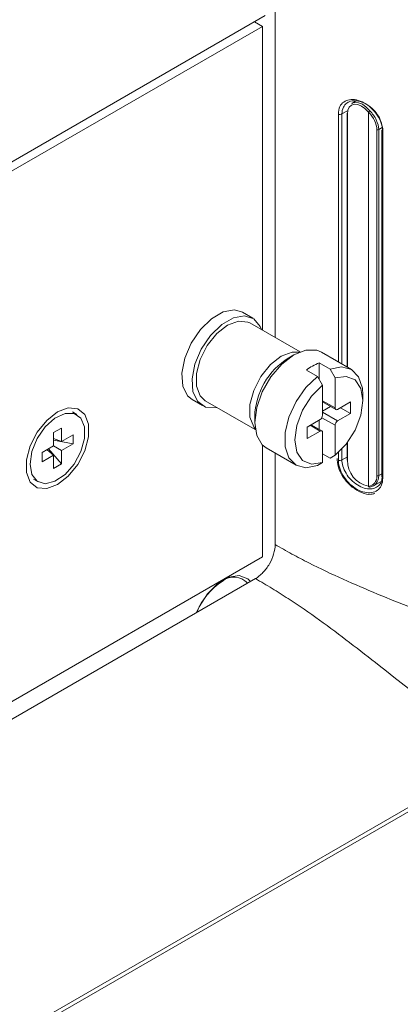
# Model space of a CAD drawing. Header units: millimetres. Extents: x 0 to 1118, y 0 to 864.
# Tile 32 of 248: x 320.69 to 327.42, y 137.72 to 155.15. Entities that reach past the tile are written whole.
import ezdxf

# ---------------------------------------------------------------- set-up
doc = ezdxf.new("R2010")
doc.units = ezdxf.units.MM

msp = doc.modelspace()

# ---------------------------------------------------------------- linework, layer by layer
at = {"color": 7, "linetype": 'Continuous', "lineweight": 15}
for p, q in [((325.204, 159.018), (325.204, 149.522)), ((325.029, 155.219), (276.291, 127.082)), ((324.979, 155.029), (324.84, 155.109)), ((324.979, 155.029), (276.291, 126.922)), ((324.979, 149.652), (324.979, 155.029)), ((326.628, 153.707), (326.559, 153.666)), ((326.477, 153.485), (326.477, 149)), ((326.854, 146.888), (326.854, 153.51)), ((326.857, 153.509), (326.857, 146.887)), ((327.006, 147.076), (327.006, 153.2)), ((327.037, 153.201), (327.037, 147.077)), ((327.09, 153.181), (327.09, 147.056)), ((327.111, 153.157), (327.111, 147.033)), ((324.81, 149.865), (324.63, 149.968)), ((325.647, 149.267), (324.76, 149.779)), ((325.535, 149.213), (325.447, 149.162)), ((326.554, 148.955), (326.024, 149.261)), ((325.982, 149.073), (326.176, 148.96)), ((325.982, 148.786), (325.982, 149.073)), ((325.761, 148.945), (325.955, 148.833)), ((325.955, 148.833), (326.043, 148.678)), ((326.264, 148.806), (326.176, 148.96)), ((326.043, 148.678), (326.043, 148.147)), ((326.264, 148.275), (326.264, 148.806)), ((326.757, 148.406), (326.757, 148.508)), ((323.737, 148.422), (323.917, 148.318)), ((323.966, 148.404), (324.853, 147.892)), ((326.043, 148.381), (326.277, 148.246)), ((326.043, 148.218), (326.184, 148.3)), ((326.538, 148.382), (326.309, 148.249)), ((326.538, 148.178), (326.538, 148.382)), ((321.699, 148.158), (321.619, 148.204)), ((326.309, 148.045), (326.538, 148.178)), ((326.362, 148.28), (326.538, 148.178)), ((324.844, 148.118), (324.844, 148.016)), ((325.999, 148.07), (325.769, 147.938)), ((326.03, 147.869), (325.841, 147.979)), ((325.982, 147.898), (325.982, 148.06)), ((326.264, 147.437), (326.264, 147.968)), ((321.285, 147.838), (321.425, 147.919)), ((321.285, 147.603), (321.285, 147.838)), ((321.425, 147.919), (321.425, 147.683)), ((321.425, 147.683), (321.629, 147.801)), ((321.629, 147.801), (321.629, 147.64)), ((325.769, 147.938), (325.769, 147.734)), ((325.769, 147.734), (325.999, 147.866)), ((326.043, 147.841), (326.043, 147.31)), ((321.081, 147.485), (321.285, 147.603)), ((321.285, 147.736), (321.425, 147.683)), ((321.629, 147.64), (321.285, 147.705)), ((321.425, 147.522), (321.285, 147.602)), ((321.629, 147.64), (321.425, 147.522)), ((324.979, 145.639), (324.979, 147.62)), ((326.477, 147.656), (326.477, 147.361)), ((321.081, 147.323), (321.081, 147.485)), ((321.285, 147.441), (321.081, 147.323)), ((321.17, 147.536), (321.285, 147.441)), ((321.425, 147.286), (321.197, 147.551)), ((321.285, 147.205), (321.285, 147.441)), ((321.425, 147.522), (321.425, 147.286)), ((325.046, 147.568), (325.577, 147.262)), ((325.204, 147.477), (325.204, 145.858)), ((326.043, 147.461), (326.176, 147.385)), ((326.176, 147.385), (326.264, 147.437)), ((321.425, 147.286), (321.285, 147.205)), ((326.043, 147.31), (325.955, 147.257)), ((320.932, 147.013), (321.012, 146.967)), ((326.944, 146.896), (327.081, 146.972)), ((309.719, 136.829), (324.979, 145.639)), ((324.856, 145.255), (309.669, 136.488)), ((277.15, 112.103), (329.197, 142.149)), ((329.227, 142.092), (277.179, 112.046))]:
    msp.add_line(p, q, dxfattribs=at)
at = {"color": 9, "linetype": 'Continuous', "lineweight": 15}
for p, q in [((326.386, 153.479), (326.486, 153.534)), ((326.323, 149.089), (326.323, 153.476)), ((326.386, 153.479), (326.386, 149.052)), ((326.484, 153.475), (326.484, 148.996)), ((327.1, 153.236), (327.037, 153.201)), ((326.043, 148.402), (326.264, 148.275)), ((326.043, 148.198), (326.309, 148.045)), ((325.999, 147.866), (325.822, 147.968)), ((326.264, 147.968), (326.03, 148.103)), ((326.484, 147.666), (326.484, 147.351)), ((326.323, 147.352), (326.323, 147.487)), ((326.386, 147.549), (326.386, 147.355)), ((326.386, 147.355), (326.477, 147.405)), ((327.09, 147.107), (327.037, 147.077))]:
    msp.add_line(p, q, dxfattribs=at)
at = {"color": 7, "linetype": 'Continuous', "lineweight": 15, "flags": 128}
for points in [[(326.854, 153.51), (326.794, 153.573), (326.73, 153.619), (326.666, 153.645), (326.607, 153.651), (326.556, 153.635), (326.517, 153.598), (326.492, 153.544), (326.484, 153.475)], [(326.559, 153.666), (326.561, 153.667), (326.615, 153.684), (326.679, 153.678), (326.748, 153.649), (326.816, 153.6), (326.88, 153.533)], [(323.737, 148.422), (323.655, 148.491), (323.572, 148.663), (323.554, 148.892), (323.605, 149.154), (323.719, 149.421), (323.883, 149.663), (324.08, 149.854), (324.288, 149.974), (324.484, 150.01), (324.63, 149.968)], [(324.171, 148.286), (324.158, 148.283), (323.975, 148.292), (323.835, 148.387), (323.751, 148.559), (323.734, 148.788), (323.785, 149.05), (323.899, 149.317), (324.063, 149.559), (324.259, 149.751), (324.467, 149.871), (324.664, 149.906), (324.828, 149.853), (324.942, 149.718), (324.965, 149.661)], [(323.966, 148.404), (323.877, 148.487), (323.811, 148.66), (323.811, 148.885), (323.877, 149.135), (324.003, 149.38), (324.171, 149.59), (324.363, 149.739), (324.555, 149.811), (324.724, 149.796), (324.76, 149.779)], [(326.024, 149.261), (325.941, 149.295), (325.749, 149.297), (325.535, 149.213), (325.322, 149.051), (325.129, 148.826), (324.976, 148.561), (324.878, 148.282), (324.844, 148.016), (324.878, 147.789), (324.976, 147.623), (325.046, 147.568)], [(326.176, 148.96), (326.381, 149.001), (326.555, 148.955), (326.682, 148.826), (326.748, 148.627), (326.757, 148.508)], [(325.955, 147.257), (325.75, 147.216), (325.576, 147.263), (325.449, 147.391), (325.383, 147.59), (325.383, 147.839), (325.449, 148.114), (325.576, 148.389), (325.75, 148.637), (325.955, 148.833)], [(326.264, 147.437), (326.459, 147.634), (326.618, 147.88), (326.721, 148.148), (326.757, 148.406), (326.721, 148.621), (326.618, 148.77), (326.459, 148.834), (326.264, 148.806)], [(326.043, 148.678), (325.849, 148.482), (325.69, 148.235), (325.587, 147.967), (325.551, 147.71), (325.587, 147.494), (325.69, 147.345), (325.849, 147.281), (326.043, 147.31)], [(321.355, 148.205), (321.165, 148.056), (320.997, 147.848), (320.873, 147.605), (320.807, 147.357), (320.807, 147.134), (320.873, 146.962), (320.997, 146.863), (321.165, 146.848), (321.355, 146.919), (321.546, 147.068), (321.713, 147.276), (321.838, 147.519), (321.904, 147.767), (321.904, 147.99), (321.838, 148.162), (321.713, 148.261), (321.546, 148.276), (321.355, 148.205)], [(320.869, 147.282), (320.902, 147.098), (320.996, 146.977), (321.139, 146.935), (321.31, 146.977), (321.488, 147.099), (321.648, 147.283), (321.769, 147.505), (321.833, 147.735), (321.833, 147.941), (321.769, 148.096), (321.648, 148.179), (321.488, 148.179), (321.31, 148.095), (321.139, 147.94), (320.996, 147.733), (320.902, 147.503), (320.869, 147.282)], [(326.875, 146.874), (326.877, 146.874), (326.88, 146.875)], [(324.766, 145.203), (324.719, 145.251), (324.57, 145.309), (324.387, 145.281), (324.192, 145.168), (324.009, 144.985), (323.859, 144.755), (323.813, 144.653)]]:
    msp.add_lwpolyline(points, dxfattribs=at)
at = {"color": 9, "linetype": 'Continuous', "lineweight": 15, "flags": 128}
for points in [[(324.851, 147.908), (324.826, 147.939), (324.759, 148.112), (324.759, 148.337), (324.826, 148.587), (324.951, 148.832), (325.12, 149.042), (325.312, 149.192)], [(325.312, 149.192), (325.504, 149.263), (325.632, 149.261)]]:
    msp.add_lwpolyline(points, dxfattribs=at)
at = {"color": 7, "linetype": 'Continuous', "lineweight": 15}
for centre, radius, start, end in [((326.927, 153.453), 0.0926, 120.328, 141.8756), ((326.986, 153.411), 0.162, 131.0673, 142.8745), ((326.351, 153.549), 0.0785, 248.7577, 296.4479), ((326.489, 153.484), 0.0124, 115.356, 174.6566), ((326.867, 153.533), 0.0265, 240.1278, 248.1547), ((327.02, 153.236), 0.0393, 248.7611, 296.4431), ((327.114, 153.178), 0.0243, 114.8013, 175.2367), ((326.114, 148.081), 1.271, 121.687, 178.3184), ((326.326, 148.221), 0.919, 112.0138, 127.9809), ((325.947, 148.151), 0.096, 302.6038, 357.3952), ((326.291, 148.27), 0.0273, 170.7849, 309.2044), ((326.36, 147.964), 0.0961, 122.6059, 177.3951), ((326.016, 147.845), 0.0273, 350.7849, 129.2044), ((326.351, 147.425), 0.0785, 248.7577, 296.4479), ((326.947, 147.342), 0.463, 178.9105, 258.3995), ((327.02, 147.112), 0.0393, 248.7611, 296.4431), ((327.118, 147.06), 0.0278, 187.1689, 256.9156), ((326.867, 146.911), 0.0265, 240.1278, 248.1547), ((326.872, 146.898), 0.025, 274.4058, 278.45), ((324.886, 144.244), 1.143, 122.6616, 158.7768), ((324.478, 144.952), 0.329, 42.9155, 129.3021)]:
    msp.add_arc(centre, radius, start, end, dxfattribs=at)
at = {"color": 9, "linetype": 'Continuous', "lineweight": 15}
for centre, radius, start, end in [((326.489, 153.486), 0.0124, 185.1116, 246.2185), ((327.118, 153.184), 0.0278, 187.1689, 256.9156), ((326.489, 147.362), 0.012, 184.1725, 247.1575), ((326.873, 146.893), 0.0199, 195.1238, 271.0517), ((326.874, 146.892), 0.0179, 196.1056, 272.6541)]:
    msp.add_arc(centre, radius, start, end, dxfattribs=at)
at = {"color": 7, "linetype": 'Continuous', "lineweight": 15}
for centre, start_param, end_param in [((326.714, 153.317), 3.803715, 4.861663), ((326.714, 147.193), 2.745768, 3.803715)]:
    msp.add_ellipse(centre, major_axis=(-0.23, 0.268), ratio=0.666569, start_param=start_param, end_param=end_param, dxfattribs=at)
for points, knots in [([(326.323, 153.476), (326.328, 153.523), (326.339, 153.611), (326.414, 153.697), (326.516, 153.739), (326.642, 153.734), (326.778, 153.682), (326.908, 153.587), (327.015, 153.46), (327.088, 153.318), (327.11, 153.215), (327.111, 153.164), (327.111, 153.157)], [0, 0, 0, 0, 0.120192, 0.225385, 0.331745, 0.439529, 0.54865, 0.658401, 0.767724, 0.87577, 0.982308, 1, 1, 1, 1]), ([(327.104, 153.201), (327.104, 153.201), (327.104, 153.207), (327.103, 153.253), (327.083, 153.345), (327.017, 153.471), (326.919, 153.583), (326.801, 153.667), (326.677, 153.713), (326.563, 153.716), (326.469, 153.678), (326.403, 153.599), (326.386, 153.522), (326.386, 153.479), (326.386, 153.479)], [0, 0, 0, 0, 0.0000111, 0.0176381, 0.1239696, 0.2319104, 0.341265, 0.4511542, 0.5604724, 0.6684101, 0.7748283, 0.879972, 0.9999889, 1, 1, 1, 1]), ([(326.88, 153.533), (326.928, 153.487), (326.967, 153.431), (327.022, 153.315), (327.037, 153.256), (327.037, 153.201)], [0, 0, 0, 0, 0.5, 0.5, 1, 1, 1, 1]), ([(326.302, 147.379), (326.302, 147.371), (326.301, 147.311), (326.331, 147.182), (326.425, 147.013), (326.566, 146.866), (326.734, 146.771), (326.877, 146.734), (326.947, 146.756), (326.967, 146.763)], [0, 0, 0, 0, 0.028855, 0.199331, 0.376127, 0.555563, 0.738548, 0.925908, 1, 1, 1, 1]), ([(327.111, 147.033), (327.106, 146.986), (327.095, 146.897), (327.019, 146.811), (326.917, 146.769), (326.79, 146.775), (326.655, 146.827), (326.525, 146.923), (326.418, 147.049), (326.346, 147.192), (326.324, 147.294), (326.323, 147.345), (326.323, 147.352)], [0, 0, 0, 0, 0.121109, 0.226298, 0.33268, 0.440486, 0.549622, 0.659373, 0.768687, 0.876714, 0.983234, 1, 1, 1, 1]), ([(326.386, 147.355), (326.386, 147.355), (326.386, 147.348), (326.387, 147.303), (326.407, 147.212), (326.473, 147.085), (326.571, 146.973), (326.689, 146.889), (326.812, 146.843), (326.927, 146.839), (327.02, 146.878), (327.084, 146.946), (327.093, 147.013), (327.097, 147.043)], [0, 0, 0, 0, 0.000012, 0.017319, 0.127481, 0.239296, 0.352561, 0.466378, 0.579582, 0.691346, 0.801513, 0.910317, 1, 1, 1, 1]), ([(327.037, 147.077), (327.037, 147.022), (327.022, 146.975), (326.967, 146.905), (326.928, 146.882), (326.88, 146.875)], [0, 0, 0, 0, 0.5, 0.5, 1, 1, 1, 1]), ([(324.856, 145.255), (324.879, 145.268), (324.902, 145.284), (324.946, 145.32), (324.969, 145.34), (325.011, 145.385), (325.031, 145.408), (325.069, 145.459), (325.087, 145.487), (325.135, 145.57), (325.161, 145.63), (325.195, 145.747), (325.204, 145.805), (325.204, 145.858)], [0, 0, 0, 0, 0.125, 0.125, 0.25, 0.25, 0.375, 0.375, 0.5, 0.5, 0.75, 0.75, 1, 1, 1, 1]), ([(325.204, 145.858), (325.254, 145.83), (325.304, 145.801), (325.403, 145.745), (325.552, 145.662), (325.902, 145.478), (326.609, 145.144), (328.039, 144.567), (329.268, 144.089), (330.065, 143.652)], [0, 0, 0, 0, 0.03125, 0.03125, 0.0625, 0.125, 0.25, 0.5, 1, 1, 1, 1]), ([(324.856, 145.255), (324.906, 145.226), (324.955, 145.198), (325.054, 145.14), (325.2, 145.052), (325.534, 144.841), (326.177, 144.396), (327.392, 143.446), (328.42, 142.621), (329.197, 142.149)], [0, 0, 0, 0, 0.03125, 0.03125, 0.0625, 0.125, 0.25, 0.5, 1, 1, 1, 1])]:
    msp.add_open_spline(points, degree=3, knots=knots, dxfattribs=at)

doc.saveas('drawing.dxf')
